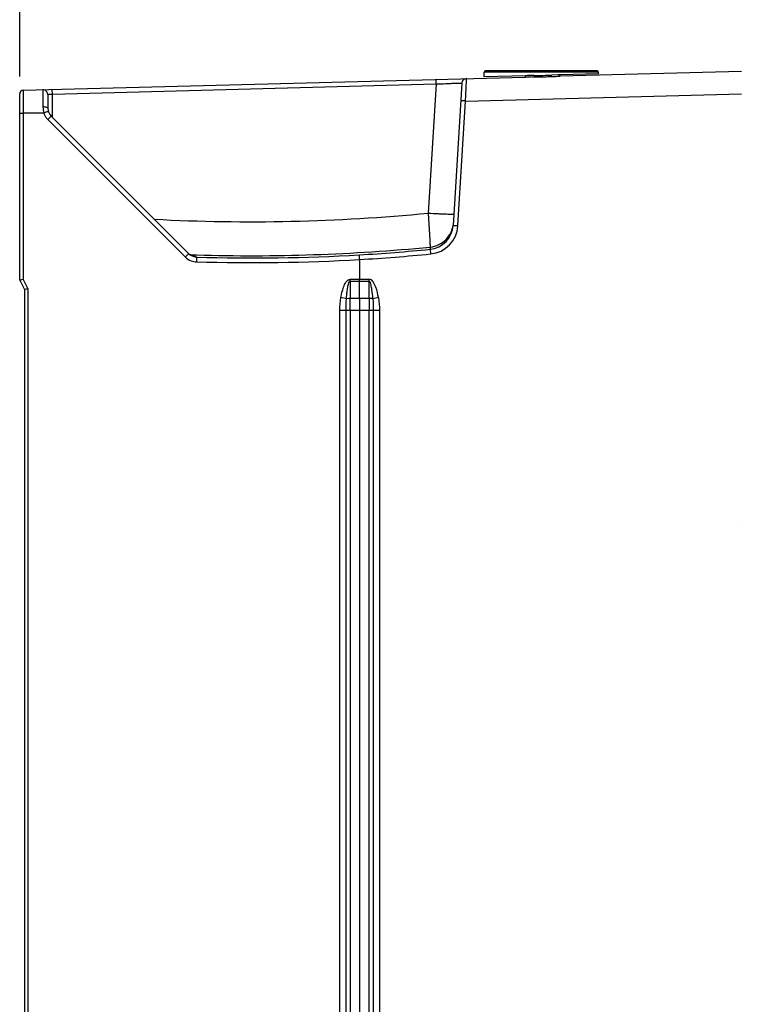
# Model space of a CAD drawing. Header units: inches. Extents: x 0 to 117, y 0 to 83.
# Tile 19 of 62: x 46.07 to 52.15, y 47.17 to 55.5. Entities that reach past the tile are written whole.
import ezdxf

# ---------------------------------------------------------------- set-up
doc = ezdxf.new("R2010")
doc.units = ezdxf.units.IN
doc.header["$LTSCALE"] = 6.431102
doc.header["$MEASUREMENT"] = 0
doc.layers.get('0').update_dxf_attribs({"linetype": 'CONTINUOUS'})
doc.styles.get("Standard").update_dxf_attribs({"font": 'txt', "width": 0.8})
doc.dimstyles.new('DIMSTYLE_1', dxfattribs={"dimtxt": 0.78125, "dimasz": 0.7, "dimexe": 0.18, "dimexo": 0.0625, "dimgap": 0.09, "dimtad": 1, "dimdec": 0, "dimzin": 4, "dimdsep": 46, "dimtxsty": 'STANDARD', "dimblk": '_FILLED', "dimblk1": '_FILLED', "dimblk2": '_FILLED', "dimcen": 0.09, "dimadec": 0, "dimazin": 0, "dimtfac": 1, "dimtdec": 0, "dimtofl": 0, "dimtmove": 0, "dimatfit": 3, "dimldrblk": '_FILLED', "dimfxl": 1, "dimtolj": 1, "dimtzin": 4, "dimarcsym": 0})

# ---------------------------------------------------------------- blocks, each defined once
blk = doc.blocks.new('_FILLED')
at = {"color": 0, "linetype": 'BYBLOCK'}
blk.add_solid([(0, 0), (-1, 0.143), (-1, -0.143)], dxfattribs=at)
blk = doc.blocks.new('*D11')
at = {"color": 7, "linetype": 'CONTINUOUS'}
for p, q in [((46.0716, 55.0207), (46.0716, 60.8907)), ((58.2488, 53.3427), (58.2488, 60.8907)), ((46.0716, 60.5157), (52.1602, 60.5157)), ((58.2488, 60.5157), (52.1602, 60.5157))]:
    blk.add_line(p, q, dxfattribs=at)
at = {"color": 7, "linetype": 'CONTINUOUS', "xscale": 0.7, "yscale": 0.7, "zscale": 0.7, "rotation": 180}
blk.add_blockref('_FILLED', (46.0716, 60.5157), dxfattribs=at)
at = {"color": 7, "linetype": 'CONTINUOUS', "xscale": 0.7, "yscale": 0.7, "zscale": 0.7}
blk.add_blockref('_FILLED', (58.2488, 60.5157), dxfattribs=at)
at = {"color": 7, "linetype": 'CONTINUOUS', "insert": (52.1602, 61.4923), "char_height": 0.78125, "width": 1.875, "attachment_point": 2, "line_spacing_factor": 0.9}
blk.add_mtext('309', dxfattribs=at)

msp = doc.modelspace()

# ---------------------------------------------------------------- linework, layer by layer
at = {"color": 7, "linetype": 'CONTINUOUS'}
for p, q in [((49.9988, 55.0187), (49.9988, 55.0584)), ((50.9634, 55.0584), (49.9988, 55.0584)), ((50.9515, 55.0702), (50.0106, 55.0702)), ((52.1732, 55.064), (50.6417, 55.0239)), ((50.9634, 55.0443), (50.9634, 55.0584)), ((46.1004, 54.9049), (50.3458, 55.0161)), ((49.5925, 54.958), (49.5915, 54.9963)), ((49.8479, 55.0017), (49.8478, 55.0031)), ((50.3487, 55.0279), (49.9994, 55.0185)), ((50.4065, 55.0172), (50.4214, 55.0174)), ((50.4217, 55.0291), (50.4072, 55.0289)), ((50.4813, 55.0185), (50.4811, 55.0302)), ((50.6209, 55.0352), (50.57, 55.0332)), ((50.9634, 55.0444), (50.6375, 55.0357)), ((46.3475, 54.8731), (46.3465, 54.9114)), ((46.3475, 54.8731), (49.5925, 54.958)), ((49.5925, 54.958), (49.5257, 53.8659)), ((49.5925, 54.958), (49.6153, 54.959)), ((49.8096, 54.9661), (49.7359, 53.7619)), ((46.0716, 53.2985), (46.0716, 54.8754)), ((46.1, 54.8063), (46.1, 54.7688)), ((46.3082, 54.8703), (46.3092, 54.7538)), ((46.3493, 54.6738), (46.3475, 54.8731)), ((49.7763, 53.7595), (49.8407, 54.8137)), ((49.8407, 54.8137), (52.1732, 54.8748)), ((46.1, 54.7688), (46.1002, 54.7082)), ((46.1002, 54.7082), (46.0716, 54.7082)), ((46.1002, 54.7105), (46.1002, 53.3055)), ((46.2761, 54.7105), (46.1002, 54.7105)), ((46.2816, 54.7148), (46.2751, 54.7128)), ((46.309, 54.6572), (47.4718, 53.4944)), ((47.5008, 53.5222), (46.338, 54.685)), ((49.5257, 53.8659), (49.5385, 53.6358)), ((49.7695, 53.7599), (49.7763, 53.7595)), ((49.5418, 53.5786), (49.5406, 53.5593)), ((47.5109, 53.5134), (47.5506, 53.5121)), ((47.5506, 53.5121), (47.5683, 53.5116)), ((47.5678, 53.4933), (47.5649, 53.4961)), ((48.9456, 53.4732), (48.9456, 53.3066)), ((46.1396, 53.2267), (46.1002, 53.3055)), ((48.8657, 53.2907), (48.8657, 53.3063)), ((48.8658, 53.3066), (49.0253, 53.3066)), ((48.9456, 53.2907), (48.9456, 53.3063)), ((49.0254, 53.2907), (49.0253, 53.3063)), ((46.0716, 53.2985), (46.111, 53.2198)), ((46.1396, 53.2267), (46.1396, 29.7876)), ((48.8657, 53.2907), (48.8657, 53.1466)), ((48.8657, 53.2907), (49.0254, 53.2907)), ((48.9456, 53.1466), (48.9456, 53.2907)), ((49.0254, 53.1466), (49.0254, 53.2907)), ((46.111, 53.2198), (46.111, 29.7946)), ((48.834, 53.1418), (48.7865, 53.1505)), ((48.8657, 53.1466), (49.0254, 53.1466)), ((48.8657, 53.0408), (48.8657, 53.1466)), ((48.9456, 53.1466), (48.9456, 53.0408)), ((49.0254, 53.1466), (49.0254, 53.0407)), ((48.7783, 29.9736), (48.7783, 53.0408)), ((49.1131, 53.0407), (48.7783, 53.0408)), ((48.8307, 29.9736), (48.8307, 53.0408)), ((48.8657, 53.0407), (48.8657, 29.9736)), ((48.9456, 53.0407), (48.9456, 29.9736)), ((49.0254, 29.9736), (49.0254, 53.0407)), ((49.0605, 53.0407), (49.0605, 29.9736)), ((49.1131, 53.0407), (49.1131, 29.9736))]:
    msp.add_line(p, q, dxfattribs=at)
for points in [[(47.5347, 53.5018), (47.5311, 53.5032), (47.5275, 53.5047), (47.5239, 53.5064), (47.5203, 53.5083), (47.5166, 53.5104), (47.5129, 53.5128), (47.509, 53.5155), (47.5051, 53.5186), (47.5012, 53.522)], [(47.5502, 53.4977), (47.5512, 53.4976), (47.552, 53.4975), (47.5523, 53.4975), (47.5518, 53.4975), (47.5505, 53.4977), (47.5481, 53.4982), (47.5451, 53.4988), (47.5417, 53.4996), (47.5383, 53.5006), (47.5347, 53.5018)]]:
    msp.add_lwpolyline(points, dxfattribs=at)
for centre, radius, start, end in [((50.0106, 55.0584), 0.0118, 89.95773, 180), ((50.9515, 55.0584), 0.0118, 30.01409, 90.04227), ((49.8489, 54.9637), 0.0394, 91.5, 176.5), ((50.4259, 51.8831), 3.1341, 90.90622, 91.46472), ((50.5504, 44.1271), 10.891, 90.75707, 90.91568), ((50.3355, 61.4493), 6.4325, 270.76479, 271.29898), ((50.3197, 62.6839), 7.6554, 270.76332, 270.98386), ((50.3614, 60.1887), 5.1599, 270.99708, 271.16278), ((50.3778, 59.3774), 4.3485, 271.16269, 271.36047), ((50.3921, 58.7929), 3.7638, 271.35466, 271.55045), ((50.3738, 59.6175), 4.6003, 271.3395, 271.50029), ((50.33, 60.8108), 5.7826, 271.62464, 272.37925), ((50.3746, 59.5898), 4.5726, 271.4999, 271.70592), ((50.3267, 61.1147), 6.0983, 271.72868, 272.19037), ((50.6985, 52.7569), 2.2796, 91.53385, 91.95118), ((46.1012, 54.8754), 0.0295, 91.50781, 179.97182), ((46.2688, 54.87), 0.0394, 0.4981, 91.50002), ((65.019, 54.8315), 18.9191, 179.93117, 180.07625), ((46.4803, 54.7658), 0.2119, 180.58771, 194.50056), ((47.0008, 52.4597), 2.367, 107.10447, 107.68937), ((46.5113, 54.05), 0.7031, 106.67436, 107.09415), ((46.4076, 54.7546), 0.0984, 180.5, 225), ((46.4067, 54.7548), 0.1381, 218.90104, 221.92453), ((46.4051, 54.7534), 0.136, 221.92359, 225.01129), ((47.4986, 53.4689), 1.6815, 134.56454, 135.03218), ((48.022, 69.2521), 15.4596, 266.98176, 275.58161), ((49.5195, 53.7751), 0.2168, 275.59019, 356.50601), ((49.5206, 53.775), 0.2561, 275.60859, 356.46238), ((49.5192, 53.7946), 0.2184, 335.8446, 351.41305), ((48.022, 69.254), 15.7489, 268.34918, 275.53803), ((48.0115, 69.2509), 15.7659, 273.39128, 275.56566), ((47.5698, 53.5925), 0.1387, 225.03731, 249.03184), ((47.5709, 53.5926), 0.0993, 253.8702, 268.22439), ((47.5678, 53.5946), 0.0985, 259.93964, 268.3602), ((48.0354, 69.2573), 15.8103, 268.29634, 273.30036), ((48.0354, 69.2573), 15.7709, 268.30072, 273.30324), ((48.0115, 69.2509), 15.8054, 273.38819, 275.56948), ((50.244, 46.8379), 6.4146, 100.22932, 100.66208)]:
    msp.add_arc(centre, radius, start, end, dxfattribs=at)
at = {"color": 7, "linetype": 'CONTINUOUS', "extrusion": (0, 0.707107, -0.707107)}
msp.add_ellipse((51.2004, 51.211), major_axis=(0, -0.9523, -0.9523), ratio=0.707107, start_param=-1.6201, end_param=-1.619188, dxfattribs=at)
at = {"color": 7, "linetype": 'CONTINUOUS'}
for points, knots in [([(49.8407, 54.8137), (49.8418, 54.8361), (49.844, 54.8988), (49.8479, 54.9614), (49.8479, 55.0017)], [0, 0, 0, 0, 0.35758, 1, 1, 1, 1]), ([(50.3458, 55.0161), (50.3468, 55.0161), (50.349, 55.02), (50.3485, 55.0232), (50.3479, 55.0255)], [0, 0, 0, 0, 0.312298, 1, 1, 1, 1]), ([(50.6417, 55.0239), (50.6396, 55.0238), (50.6377, 55.0287), (50.6383, 55.0318), (50.6386, 55.0332)], [0, 0, 0, 0, 0.600442, 1, 1, 1, 1]), ([(46.1004, 54.9049), (46.0993, 54.9048), (46.1016, 54.8981), (46.0992, 54.8906), (46.1004, 54.8736), (46.1, 54.8614), (46.1, 54.8542)], [0, 0, 0, 0, 0.065573, 0.25894, 0.573946, 1, 1, 1, 1]), ([(46.2678, 54.9093), (46.2669, 54.9093), (46.2686, 54.9038), (46.2668, 54.898), (46.2678, 54.8842), (46.2673, 54.8592), (46.268, 54.818), (46.2682, 54.7831), (46.2684, 54.7636)], [0, 0, 0, 0, 0.018139, 0.071706, 0.159458, 0.278862, 0.599616, 1, 1, 1, 1]), ([(49.6153, 54.959), (49.6405, 54.96), (49.677, 54.9615), (49.7231, 54.9633), (49.7522, 54.9646), (49.775, 54.9648), (49.794, 54.9668), (49.8017, 54.9645), (49.8097, 54.9673), (49.8096, 54.9661)], [0, 0, 0, 0, 0.389797, 0.562652, 0.712825, 0.835275, 0.925784, 0.981318, 1, 1, 1, 1]), ([(46.3082, 54.8703), (46.3082, 54.8713), (46.3143, 54.8701), (46.3204, 54.8722), (46.3335, 54.8722), (46.3425, 54.8728), (46.3475, 54.8731)], [0, 0, 0, 0, 0.077005, 0.293826, 0.617938, 1, 1, 1, 1]), ([(49.8407, 54.8137), (49.8354, 54.814), (49.8261, 54.8143), (49.813, 54.8161), (49.8067, 54.8144), (49.8006, 54.8172), (49.8004, 54.8161)], [0, 0, 0, 0, 0.399704, 0.705519, 0.915221, 1, 1, 1, 1]), ([(46.3065, 54.7574), (46.3047, 54.7587), (46.2923, 54.7633), (46.2791, 54.7638), (46.2684, 54.7636)], [0, 0, 0, 0, 0.170928, 1, 1, 1, 1]), ([(46.3092, 54.7538), (46.3092, 54.7544), (46.3085, 54.756), (46.3073, 54.757), (46.3065, 54.7574)], [0, 0, 0, 0, 0.424147, 1, 1, 1, 1]), ([(46.3139, 54.7247), (46.3137, 54.7251), (46.3117, 54.7237), (46.3106, 54.7239), (46.3096, 54.7235)], [0, 0, 0, 0, 0.256355, 1, 1, 1, 1]), ([(46.338, 54.685), (46.3376, 54.6855), (46.3355, 54.6821), (46.3294, 54.6786), (46.3233, 54.6714), (46.3187, 54.6669)], [0, 0, 0, 0, 0.071532, 0.275844, 1, 1, 1, 1]), ([(49.5257, 53.8659), (49.5532, 53.8642), (49.5932, 53.8619), (49.6441, 53.8596), (49.6766, 53.8581), (49.7025, 53.8577), (49.7238, 53.8564), (49.7332, 53.8583), (49.7417, 53.8569), (49.7418, 53.8583)], [0, 0, 0, 0, 0.382404, 0.555032, 0.70636, 0.830657, 0.923072, 0.980111, 1, 1, 1, 1]), ([(49.7359, 53.7619), (49.736, 53.7628), (49.7411, 53.7605), (49.7463, 53.7619), (49.7573, 53.7604), (49.765, 53.7602), (49.7695, 53.7599)], [0, 0, 0, 0, 0.083259, 0.295695, 0.595293, 1, 1, 1, 1]), ([(49.5385, 53.6358), (49.5389, 53.6279), (49.5401, 53.6088), (49.5407, 53.5897), (49.5418, 53.5786)], [0, 0, 0, 0, 0.414253, 1, 1, 1, 1]), ([(49.5406, 53.5593), (49.5415, 53.5585), (49.541, 53.5538), (49.5441, 53.5417), (49.5446, 53.5293), (49.5454, 53.5201)], [0, 0, 0, 0, 0.092229, 0.302615, 1, 1, 1, 1]), ([(47.4718, 53.4944), (47.475, 53.4976), (47.4844, 53.5068), (47.4934, 53.5165), (47.5002, 53.5219)], [0, 0, 0, 0, 0.343397, 1, 1, 1, 1]), ([(47.5498, 53.4979), (47.5516, 53.4977), (47.5565, 53.4973), (47.5615, 53.4972), (47.5645, 53.4963)], [0, 0, 0, 0, 0.366922, 1, 1, 1, 1]), ([(47.5678, 53.4933), (47.5669, 53.4925), (47.5676, 53.4878), (47.5653, 53.4756), (47.5657, 53.4631), (47.5654, 53.454)], [0, 0, 0, 0, 0.092273, 0.30261, 1, 1, 1, 1]), ([(48.9456, 53.4732), (48.9455, 53.4782), (48.9451, 53.4912), (48.9428, 53.5046), (48.9446, 53.5126)], [0, 0, 0, 0, 0.376315, 1, 1, 1, 1]), ([(46.0716, 53.2985), (46.0716, 53.2993), (46.0761, 53.2987), (46.0834, 53.3028), (46.0935, 53.3039), (46.1002, 53.3055)], [0, 0, 0, 0, 0.077701, 0.295815, 1, 1, 1, 1]), ([(48.7865, 53.1505), (48.7919, 53.1807), (48.8031, 53.2263), (48.8259, 53.2805), (48.851, 53.3065), (48.8658, 53.3066)], [0, 0, 0, 0, 0.50419, 0.756082, 1, 1, 1, 1]), ([(49.1048, 53.1506), (49.0993, 53.1808), (49.0875, 53.233), (49.0545, 53.3054), (49.0253, 53.3066)], [0, 0, 0, 0, 0.512229, 1, 1, 1, 1]), ([(46.111, 53.2198), (46.111, 53.2205), (46.1155, 53.22), (46.1228, 53.224), (46.1329, 53.2252), (46.1396, 53.2267)], [0, 0, 0, 0, 0.078127, 0.296404, 1, 1, 1, 1]), ([(48.834, 53.1418), (48.835, 53.1546), (48.8372, 53.1804), (48.8416, 53.2185), (48.8471, 53.251), (48.8534, 53.2745), (48.8594, 53.2891), (48.8657, 53.2907)], [0, 0, 0, 0, 0.249985, 0.500023, 0.750129, 0.874528, 1, 1, 1, 1]), ([(49.0572, 53.1418), (49.0552, 53.1676), (49.052, 53.2076), (49.0423, 53.2543), (49.0372, 53.2864), (49.0254, 53.2907)], [0, 0, 0, 0, 0.502859, 0.754424, 1, 1, 1, 1]), ([(48.834, 53.1418), (48.836, 53.1426), (48.8463, 53.1457), (48.8571, 53.1465), (48.8657, 53.1466)], [0, 0, 0, 0, 0.198097, 1, 1, 1, 1]), ([(49.0254, 53.1466), (49.0285, 53.1465), (49.0392, 53.1461), (49.0501, 53.1447), (49.0572, 53.1418)], [0, 0, 0, 0, 0.289284, 1, 1, 1, 1])]:
    msp.add_open_spline(points, degree=3, knots=knots, dxfattribs=at)
for points in [[(50.4072, 55.0289), (50.3877, 55.0287), (50.3682, 55.0284), (50.3487, 55.0279)], [(50.5598, 55.0209), (50.5871, 55.022), (50.6144, 55.0231), (50.6417, 55.0239)], [(46.2761, 54.7105), (46.278, 54.7043), (46.2805, 54.6983), (46.2834, 54.6925)], [(46.2834, 54.6925), (46.2878, 54.6838), (46.2931, 54.6756), (46.2992, 54.6681)], [(49.6144, 53.5988), (49.6592, 53.6202), (49.6981, 53.66), (49.7184, 53.7052)], [(49.5418, 53.5786), (49.5668, 53.581), (49.5917, 53.588), (49.6144, 53.5988)], [(47.5433, 53.4972), (47.5275, 53.5017), (47.5125, 53.5106), (47.5008, 53.5222)], [(47.5506, 53.4976), (47.5338, 53.5006), (47.5173, 53.5083), (47.5043, 53.5193)], [(47.5201, 53.463), (47.5345, 53.4575), (47.55, 53.4544), (47.5654, 53.454)], [(48.7783, 53.0408), (48.7782, 53.0774), (48.7802, 53.1144), (48.7865, 53.1505)], [(48.8307, 53.0408), (48.8307, 53.0745), (48.8313, 53.1082), (48.834, 53.1418)], [(49.0572, 53.1418), (49.0599, 53.1082), (49.0605, 53.0745), (49.0605, 53.0407)], [(49.1048, 53.1506), (49.1112, 53.1144), (49.1132, 53.0775), (49.1131, 53.0407)]]:
    msp.add_open_spline(points, degree=3, dxfattribs=at)

# ---------------------------------------------------------------- dimensions: what is measured, and where the dimension line sits
dim = msp.add_linear_dim(base=(58.2488, 60.5157), p1=(46.0716, 55.0207), p2=(58.2488, 53.3427), dimstyle='DIMSTYLE_1', dxfattribs=at)
dim.commit()
dim.dimension.update_dxf_attribs({"geometry": '*D11', "text_midpoint": (51.2227, 61.1016), "dimtype": 160})

doc.saveas('drawing.dxf')
